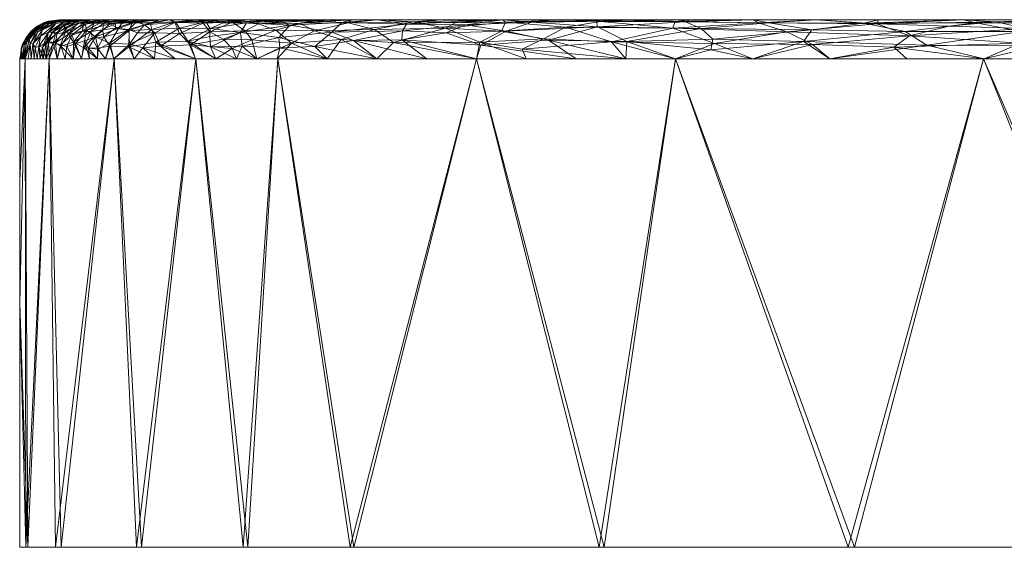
# Model space of a CAD drawing. Header units: millimetres. Extents: x -75 to 75, y 0 to 77.
# Tile 1 of 68: x -75 to -50, y 0 to 14. Entities that reach past the tile are written whole.
import ezdxf

# ---------------------------------------------------------------- set-up
doc = ezdxf.new("R2010")
doc.units = ezdxf.units.MM
doc.layers.add('A-GENM', color=13, linetype='Continuous')

# ---------------------------------------------------------------- blocks, each defined once
blk = doc.blocks.new('Model_FFAS1721-609A00BF0 - Model_FFAS1721-609A00BF0-430332-Preview')
at = {"layer": 'A-GENM', "lineweight": 9}
mesh = blk.add_polyface(dxfattribs=at)
corners = [(-74.55, 13.331, -2.397), (-74.832, 13.046, -3.189), (-74.707, 13.207, 0), (-74.736, 12.891, -19.137), (-74.709, 12.5, -21.276), (-74.786, 12.5, -19.15), (-74.447, 13.375, -8.787), (-74.29, 13.433, -11.679), (-74.649, 13.204, -11.835), (-74.959, 12.759, -3.09), (-74.925, 12.87, 0), (-74.601, 13.221, -14.246), (-74.349, 13.384, -15.534), (-74.568, 13.216, -16.545), (-74.898, 12.5, -12.641), (-74.829, 12.921, -12.896), (-74.88, 12.5, -14.832), (-74.667, 13.226, -7.123), (-74.856, 12.995, -5.097), (-74.546, 13.329, -5.193), (-74.758, 12.989, -15.497), (-74.933, 12.5, -8.259), (-74.857, 12.974, -7.042), (-74.889, 12.848, -10.301), (-74.728, 13.145, -9.245), (-74.967, 12.5, -4.13), (-74.954, 12.75, -5.457), (-74.533, 13.187, -19.687), (-74.663, 12.88, -22.265), (-74.37, 13.425, 0), (-74.983, 12.5, -2.065), (-74.862, 12.5, -17.023), (-74.95, 12.5, -6.195), (-74.268, 13.459, -3.131), (-75, 12.5, 0), (-74.915, 12.5, -10.45), (-74.417, 13.238, -22.217), (-74.467, 13.075, -25.214), (-74.6, 12.791, -25.337), (-74.632, 12.5, -23.403), (-74.51, 12.81, -27.611), (-74.403, 12.5, -29.783), (-74.479, 12.5, -27.656), (-74.556, 12.5, -25.529), (-74.258, 13.395, -19.166)]
mesh.append_faces([[corners[k] for k in face] for face in [(14, 15, 16), (29, 0, 2), (30, 9, 25), (31, 3, 5), (39, 38, 43)]], dxfattribs={"vtx0": -1, "vtx1": -1})
mesh.append_faces([[corners[k] for k in face] for face in [(0, 1, 2), (6, 7, 8), (9, 10, 1), (11, 12, 13), (17, 18, 19), (3, 20, 13), (21, 22, 23), (17, 6, 24), (15, 14, 23), (25, 9, 26), (6, 8, 24), (3, 27, 28), (1, 0, 19), (10, 9, 30), (20, 3, 31), (4, 3, 28), (0, 33, 19), (20, 11, 13), (24, 23, 22), (26, 18, 22), (18, 9, 1), (21, 26, 22), (15, 23, 8), (28, 27, 36), (37, 28, 36), (38, 39, 28), (38, 40, 43), (9, 18, 26), (19, 18, 1), (23, 24, 8), (17, 24, 22), (18, 17, 22), (6, 17, 19), (15, 11, 20), (7, 11, 8), (13, 44, 27), (11, 15, 8), (15, 20, 16), (13, 27, 3), (38, 37, 40), (28, 37, 38)]], dxfattribs={"vtx0": -1, "vtx1": -1, "vtx2": -1})
mesh.append_faces([[corners[k] for k in face] for face in [(3, 4, 5), (1, 10, 2), (26, 21, 32), (23, 14, 35), (40, 41, 42), (20, 31, 16)]], dxfattribs={"vtx0": -1, "vtx2": -1})
mesh.append_faces([[corners[k] for k in face] for face in [(32, 25, 26), (35, 21, 23), (39, 4, 28), (42, 43, 40)]], dxfattribs={"vtx1": -1, "vtx2": -1})
mesh.append_faces([[corners[k] for k in face] for face in [(30, 34, 10)]], dxfattribs={"vtx2": -1})
mesh = blk.add_polyface(dxfattribs=at)
corners = [(-74.959, 12.759, 3.09), (-74.954, 12.75, 5.457), (-74.856, 12.995, 5.096), (-74.933, 12.5, 8.26), (-74.889, 12.848, 10.3), (-74.857, 12.974, 7.042), (-74.862, 12.5, 17.023), (-74.736, 12.891, 19.138), (-74.758, 12.989, 15.497), (-74.786, 12.5, 19.15), (-74.709, 12.5, 21.276), (-74.546, 13.329, 5.193), (-74.268, 13.459, 3.131), (-74.55, 13.331, 2.397), (-74.967, 12.5, 4.13), (-74.983, 12.5, 2.065), (-74.831, 13.046, 3.189), (-74.707, 13.207, 0), (-74.829, 12.921, 12.896), (-74.88, 12.5, 14.832), (-74.37, 13.425, 0), (-74.663, 12.88, 22.265), (-74.632, 12.5, 23.403), (-74.568, 13.216, 16.545), (-74.533, 13.187, 19.687), (-74.6, 12.791, 25.337), (-74.51, 12.81, 27.611), (-74.467, 13.075, 25.214), (-74.686, 13.19, 9.533), (-74.447, 13.375, 8.787), (-74.659, 13.233, 7.262), (-74.925, 12.87, 0), (-74.649, 13.204, 11.835), (-74.417, 13.238, 22.217), (-74.29, 13.433, 11.679), (-74.601, 13.221, 14.246), (-75, 12.5, 0), (-74.95, 12.5, 6.195), (-74.915, 12.5, 10.45), (-74.349, 13.384, 15.534), (-74.556, 12.5, 25.53), (-74.479, 12.5, 27.656), (-74.417, 12.793, 29.903), (-74.898, 12.5, 12.641), (-74.257, 13.395, 19.166)]
mesh.append_faces([[corners[k] for k in face] for face in [(14, 0, 15), (3, 1, 37), (43, 4, 38)]], dxfattribs={"vtx0": -1, "vtx1": -1})
mesh.append_faces([[corners[k] for k in face] for face in [(0, 1, 2), (3, 4, 5), (6, 7, 8), (11, 12, 13), (16, 13, 17), (18, 19, 8), (23, 7, 24), (25, 26, 27), (11, 13, 16), (28, 29, 30), (31, 15, 0), (28, 32, 29), (33, 21, 27), (21, 33, 24), (34, 29, 32), (1, 3, 5), (16, 2, 11), (23, 35, 8), (18, 35, 32), (7, 10, 21), (11, 30, 29), (4, 18, 32), (1, 0, 14), (31, 0, 16), (2, 1, 5), (34, 32, 35), (39, 35, 23), (26, 25, 40), (26, 41, 42), (2, 5, 30), (0, 2, 16), (2, 30, 11), (5, 4, 28), (5, 28, 30), (4, 32, 28), (7, 23, 8), (43, 18, 4), (35, 18, 8), (23, 24, 44), (21, 24, 7), (27, 21, 25), (22, 25, 21)]], dxfattribs={"vtx0": -1, "vtx1": -1, "vtx2": -1})
mesh.append_faces([[corners[k] for k in face] for face in [(7, 9, 10), (13, 20, 17), (21, 10, 22), (1, 14, 37), (4, 3, 38), (7, 6, 9), (25, 22, 40), (26, 40, 41), (18, 43, 19)]], dxfattribs={"vtx0": -1, "vtx2": -1})
mesh.append_faces([[corners[k] for k in face] for face in [(17, 31, 16), (19, 6, 8)]], dxfattribs={"vtx1": -1, "vtx2": -1})
mesh.append_faces([[corners[k] for k in face] for face in [(31, 36, 15)]], dxfattribs={"vtx2": -1})
mesh = blk.add_polyface(dxfattribs=at)
corners = [(-73.582, 13.5, -24.586), (-74.101, 13.434, -21.826), (-73.669, 13.5, -22.352), (-73.982, 13.5, -2.064), (-74.268, 13.459, -3.131), (-74.37, 13.425, 0), (-74.242, 13.464, -5.555), (-74.447, 13.375, -8.787), (-74.546, 13.329, -5.193), (-74.55, 13.331, -2.397), (-74.073, 13.403, -25.195), (-74.263, 13.179, -28.424), (-74.467, 13.075, -25.214), (-73.929, 13.5, -8.257), (-73.964, 13.5, -4.128), (-74, 13.5, 0), (-74.258, 13.395, -19.166), (-74.417, 13.238, -22.217), (-74.327, 12.907, -30.887), (-74.152, 13.184, -30.788), (-73.845, 13.5, -17.884), (-74.349, 13.384, -15.534), (-73.887, 13.5, -13.071), (-74.29, 13.433, -11.679), (-73.908, 13.5, -10.664), (-74.51, 12.81, -27.611), (-74.601, 13.221, -14.246), (-74.144, 12.908, -34.297), (-74.326, 12.5, -31.909), (-73.896, 13.428, -28.359), (-73.946, 13.5, -6.193), (-73.866, 13.5, -15.477), (-74.533, 13.187, -19.687), (-73.757, 13.5, -20.118), (-74.403, 12.5, -29.783), (-73.494, 13.5, -26.82), (-73.835, 13.288, -34.516), (-73.83, 13.183, -36.425), (-74.081, 13.133, -33.013), (-73.885, 13.337, -32.394), (-73.944, 13.365, -30.262), (-73.957, 12.859, -37.467), (-73.797, 12.812, -39.788), (-73.665, 13.101, -39.582), (-73.66, 13.457, -31.645), (-73.836, 12.5, -38.271), (-74.043, 12.5, -36.154), (-73.489, 13.407, -36.751), (-74.25, 12.5, -34.036), (-73.629, 12.5, -40.389), (-74.568, 13.216, -16.545), (-73.562, 13.446, -34.034)]
mesh.append_faces([[corners[k] for k in face] for face in [(0, 1, 2), (13, 6, 30), (45, 42, 49), (24, 7, 13), (33, 16, 20), (28, 27, 48)]], dxfattribs={"vtx0": -1, "vtx1": -1})
mesh.append_faces([[corners[k] for k in face] for face in [(3, 4, 5), (6, 7, 8), (8, 4, 6), (5, 4, 9), (10, 11, 12), (6, 13, 7), (4, 14, 6), (16, 1, 17), (18, 11, 19), (20, 16, 21), (22, 21, 23), (7, 24, 23), (11, 25, 12), (23, 21, 26), (27, 28, 18), (10, 29, 11), (1, 0, 10), (32, 16, 17), (16, 33, 1), (10, 12, 17), (34, 25, 18), (10, 17, 1), (10, 35, 29), (18, 25, 11), (36, 37, 38), (27, 38, 37), (39, 19, 40), (27, 37, 41), (42, 41, 43), (40, 44, 39), (37, 36, 47), (41, 37, 43), (27, 41, 46), (45, 41, 42), (40, 11, 29), (18, 19, 38), (21, 16, 50), (38, 19, 39), (38, 39, 36), (18, 38, 27), (36, 39, 51), (11, 40, 19), (29, 44, 40)]], dxfattribs={"vtx0": -1, "vtx1": -1, "vtx2": -1})
mesh.append_faces([[corners[k] for k in face] for face in [(4, 3, 14), (6, 14, 30), (41, 45, 46)]], dxfattribs={"vtx0": -1, "vtx2": -1})
mesh.append_faces([[corners[k] for k in face] for face in [(31, 20, 21, 22), (46, 48, 27), (24, 22, 23), (33, 2, 1), (28, 34, 18)]], dxfattribs={"vtx1": -1, "vtx2": -1})
mesh.append_faces([[corners[k] for k in face] for face in [(5, 15, 3)]], dxfattribs={"vtx2": -1})
mesh = blk.add_polyface(dxfattribs=at)
corners = [(-74.546, 13.329, 5.193), (-74.447, 13.375, 8.787), (-74.242, 13.464, 5.555), (-73.896, 13.428, 28.359), (-73.494, 13.5, 26.82), (-74.073, 13.403, 25.195), (-74.37, 13.425, 0), (-73.982, 13.5, 2.064), (-74, 13.5, 0), (-74.08, 12.909, 35.334), (-73.948, 12.821, 37.794), (-73.749, 13.127, 38.241), (-73.929, 13.5, 8.257), (-73.964, 13.5, 4.128), (-74.268, 13.459, 3.131), (-74.417, 13.238, 22.217), (-74.467, 13.075, 25.214), (-74.263, 12.938, 31.893), (-74.25, 12.5, 34.036), (-74.349, 13.384, 15.534), (-73.845, 13.5, 17.884), (-73.866, 13.5, 15.477), (-73.887, 13.5, 13.071), (-74.29, 13.433, 11.679), (-73.946, 13.5, 6.193), (-73.908, 13.5, 10.664), (-74.55, 13.331, 2.397), (-74.533, 13.187, 19.687), (-74.257, 13.395, 19.166), (-74.417, 12.793, 29.903), (-74.263, 13.179, 28.425), (-74.51, 12.81, 27.611), (-74.085, 13.433, 22.509), (-73.757, 13.5, 20.118), (-73.581, 13.5, 24.586), (-74.326, 12.5, 31.909), (-74.158, 13.179, 30.771), (-74.04, 13.172, 33.15), (-73.879, 13.355, 31.955), (-73.8, 13.281, 35.22), (-73.712, 13.457, 30.559), (-73.629, 12.5, 40.389), (-73.625, 12.921, 41.303), (-74.043, 12.5, 36.154), (-73.537, 13.451, 34.175), (-73.519, 13.413, 36.101), (-74.601, 13.221, 14.246), (-74.568, 13.216, 16.545), (-73.669, 13.5, 22.352), (-74.403, 12.5, 29.783), (-74.479, 12.5, 27.656), (-73.836, 12.5, 38.271)]
mesh.append_faces([[corners[k] for k in face] for face in [(6, 7, 8)]], dxfattribs={"vtx0": -1})
mesh.append_faces([[corners[k] for k in face] for face in [(35, 29, 49), (43, 9, 18)]], dxfattribs={"vtx0": -1, "vtx1": -1})
mesh.append_faces([[corners[k] for k in face] for face in [(0, 1, 2), (3, 4, 5), (9, 10, 11), (12, 2, 1), (2, 13, 14), (15, 16, 5), (9, 17, 18), (6, 14, 7), (19, 22, 23), (0, 2, 14), (25, 1, 23), (14, 6, 26), (27, 15, 28), (29, 30, 31), (15, 5, 32), (32, 33, 28), (16, 31, 30), (30, 3, 5), (30, 5, 16), (30, 29, 36), (36, 37, 38), (9, 39, 37), (36, 3, 30), (40, 3, 38), (10, 41, 42), (9, 11, 39), (9, 43, 10), (44, 38, 39), (11, 45, 39), (42, 11, 10), (20, 19, 28), (23, 46, 19), (28, 19, 47), (28, 15, 32), (34, 32, 5), (29, 35, 17), (37, 36, 17), (3, 36, 38), (9, 37, 17), (38, 37, 39), (29, 17, 36), (44, 40, 38)]], dxfattribs={"vtx0": -1, "vtx1": -1, "vtx2": -1})
mesh.append_faces([[corners[k] for k in face] for face in [(19, 20, 21), (23, 22, 25), (5, 4, 34), (29, 50, 49)]], dxfattribs={"vtx0": -1, "vtx2": -1})
mesh.append_faces([[corners[k] for k in face] for face in [(2, 12, 24, 13), (32, 34, 48, 33), (10, 43, 51, 41)]], dxfattribs={"vtx0": -1, "vtx3": -1})
mesh.append_faces([[corners[k] for k in face] for face in [(13, 7, 14), (25, 12, 1), (35, 18, 17), (21, 22, 19), (33, 20, 28)]], dxfattribs={"vtx1": -1, "vtx2": -1})
mesh = blk.add_polyface(dxfattribs=at)
corners = [(-72.692, 12.903, -49.685), (-72.47, 13.276, -49.234), (-72.204, 13.249, -51.295), (-72.887, 13.443, -42.982), (-73.32, 13.389, -39.552), (-72.648, 13.5, -40.199), (-72.698, 13.393, -45.916), (-72.154, 13.5, -44.643), (-73.065, 13.061, -46.075), (-73.23, 13.5, -33.522), (-73.562, 13.446, -34.034), (-73.66, 13.457, -31.645), (-73.406, 13.5, -29.054), (-73.318, 13.5, -31.288), (-73.489, 13.407, -36.751), (-72.895, 13.5, -37.977), (-73.665, 13.101, -39.582), (-73.83, 13.183, -36.425), (-71.907, 13.5, -46.865), (-72.187, 12.871, -53.054), (-72.594, 12.5, -50.978), (-71.847, 12.78, -55.122), (-72.071, 12.5, -53.041), (-71.987, 13.16, -53.187), (-71.804, 13.369, -52.702), (-71.545, 13.162, -55.595), (-71.66, 13.5, -49.087), (-72.378, 13.417, -48.113), (-73.422, 12.5, -42.507), (-73.573, 12.885, -42.06), (-73.338, 12.959, -44.117), (-73.291, 13.228, -42.563), (-72.801, 12.5, -48.86), (-72.989, 12.742, -47.88), (-73.008, 12.5, -46.742), (-73.244, 12.77, -45.684), (-72.013, 13.443, -50.276), (-72.401, 13.5, -42.421), (-73.215, 12.5, -44.625), (-73.629, 12.5, -40.389), (-73.797, 12.812, -39.788), (-73.582, 13.5, -24.586), (-73.494, 13.5, -26.82), (-74.073, 13.403, -25.195), (-73.885, 13.337, -32.394), (-73.142, 13.5, -35.755), (-73.835, 13.288, -34.516), (-73.896, 13.428, -28.359)]
mesh.append_faces([[corners[k] for k in face] for face in [(26, 27, 18), (32, 0, 20), (45, 10, 9)]], dxfattribs={"vtx0": -1, "vtx1": -1})
mesh.append_faces([[corners[k] for k in face] for face in [(0, 1, 2), (3, 4, 5), (6, 3, 7), (0, 8, 1), (9, 10, 11), (14, 15, 4), (6, 1, 8), (4, 16, 17), (0, 19, 20), (21, 22, 19), (23, 2, 24), (25, 19, 23), (28, 29, 30), (31, 3, 6), (0, 32, 33), (34, 35, 33), (35, 30, 8), (31, 6, 8), (26, 36, 27), (4, 3, 31), (16, 4, 31), (31, 29, 16), (30, 31, 8), (33, 8, 0), (8, 33, 35), (38, 30, 35), (31, 30, 29), (40, 16, 29), (29, 39, 40), (10, 44, 11), (17, 14, 4), (45, 14, 10), (14, 46, 10), (12, 11, 47), (25, 21, 19), (19, 0, 2), (2, 23, 19), (36, 24, 2), (2, 1, 36), (27, 36, 1), (1, 6, 27), (18, 27, 6)]], dxfattribs={"vtx0": -1, "vtx1": -1, "vtx2": -1})
mesh.append_faces([[corners[k] for k in face] for face in [(6, 7, 18), (29, 28, 39), (47, 42, 12), (14, 45, 15)]], dxfattribs={"vtx0": -1, "vtx2": -1})
mesh.append_faces([[corners[k] for k in face] for face in [(11, 12, 13, 9), (3, 5, 37, 7)]], dxfattribs={"vtx0": -1, "vtx3": -1})
mesh.append_faces([[corners[k] for k in face] for face in [(38, 28, 30), (34, 38, 35), (32, 34, 33), (41, 42, 43), (15, 5, 4), (22, 20, 19)]], dxfattribs={"vtx1": -1, "vtx2": -1})
mesh = blk.add_polyface(dxfattribs=at)
corners = [(74, 13.5), (73.844, 13.5, -17.884), (73.139, 13.5, -35.755), (71.155, 13.5, -53.53), (65.83, 13.5, -70.6), (53.022, 13.5, -83.039), (35.727, 13.5, -87.586), (17.884, 13.5, -88.803), (0, 13.5, -89), (-17.884, 13.5, -88.803), (-35.727, 13.5, -87.586), (-53.022, 13.5, -83.039), (-65.83, 13.5, -70.6), (-71.155, 13.5, -53.53), (-73.139, 13.5, -35.755), (-73.845, 13.5, -17.884), (-74, 13.5, 0), (-73.845, 13.5, 17.884), (-73.139, 13.5, 35.755), (-71.155, 13.5, 53.53), (-65.83, 13.5, 70.6), (-53.022, 13.5, 83.039), (-35.727, 13.5, 87.586), (-17.884, 13.5, 88.803), (0, 13.5, 89), (17.884, 13.5, 88.803), (35.727, 13.5, 87.586), (53.022, 13.5, 83.039), (65.83, 13.5, 70.6), (71.155, 13.5, 53.53), (73.139, 13.5, 35.755), (73.845, 13.5, 17.884)]
mesh.append_faces([[corners[k] for k in face] for face in [(26, 29, 25)]], dxfattribs={"vtx0": -1, "vtx1": -1})
mesh.append_faces([[corners[k] for k in face] for face in [(16, 0, 1, 15), (17, 31, 0, 16), (15, 8, 9, 14), (19, 22, 23, 18)]], dxfattribs={"vtx0": -1, "vtx2": -1})
mesh.append_faces([[corners[k] for k in face] for face in [(1, 7, 8, 15)]], dxfattribs={"vtx0": -1, "vtx2": -1, "vtx3": -1})
mesh.append_faces([[corners[k] for k in face] for face in [(7, 1, 2, 3), (25, 29, 30, 31)]], dxfattribs={"vtx0": -1, "vtx3": -1})
mesh.append_faces([[corners[k] for k in face] for face in [(28, 29, 26, 27)]], dxfattribs={"vtx1": -1})
mesh.append_faces([[corners[k] for k in face] for face in [(24, 25, 31, 17)]], dxfattribs={"vtx1": -1, "vtx2": -1, "vtx3": -1})
mesh.append_faces([[corners[k] for k in face] for face in [(6, 7, 3, 4), (9, 10, 13, 14), (17, 18, 23, 24)]], dxfattribs={"vtx1": -1, "vtx3": -1})
mesh.append_faces([[corners[k] for k in face] for face in [(4, 5, 6), (20, 21, 22, 19)]], dxfattribs={"vtx2": -1})
mesh.append_faces([[corners[k] for k in face] for face in [(10, 11, 12, 13)]], dxfattribs={"vtx3": -1})
mesh = blk.add_polyface(dxfattribs=at)
corners = [(-72.2, 13.227, 51.478), (-71.616, 13.249, 54.763), (-71.659, 13.423, 52.881), (-72.21, 12.804, 53.06), (-72.594, 12.5, 50.978), (-72.071, 12.5, 53.041), (-73.625, 12.921, 41.303), (-73.402, 13.208, 41.583), (-73.749, 13.127, 38.241), (-73.406, 13.5, 29.054), (-73.896, 13.428, 28.359), (-73.712, 13.457, 30.559), (-72.125, 13.42, 49.925), (-72.551, 13.283, 48.568), (-73.351, 13.423, 38.157), (-73.519, 13.413, 36.101), (-73.422, 12.5, 42.507), (-73.358, 12.778, 44.625), (-73.537, 13.451, 34.175), (-73.318, 13.5, 31.288), (-72.801, 12.5, 48.86), (-72.692, 12.825, 49.909), (-73.01, 12.77, 47.656), (-73.104, 13.405, 41.673), (-73.171, 13.198, 44.092), (-72.841, 13.407, 44.325), (-72.546, 13.406, 46.976), (-71.66, 13.5, 49.087), (-71.907, 13.5, 46.865), (-72.154, 13.5, 44.643), (-72.881, 13.24, 46.326), (-71.52, 12.927, 56.485), (-71.548, 12.5, 55.104), (-73.008, 12.5, 46.743), (-73.215, 12.5, 44.625), (-72.85, 13.058, 47.871), (-71.413, 13.5, 51.309), (-73.145, 13.022, 45.586), (-72.648, 13.5, 40.199), (-72.401, 13.5, 42.421), (-73.142, 13.5, 35.755), (-72.895, 13.5, 37.977), (-73.8, 13.281, 35.22), (-73.23, 13.5, 33.522), (-73.494, 13.5, 26.82), (-73.629, 12.5, 40.389)]
mesh.append_faces([[corners[k] for k in face] for face in [(20, 22, 33), (32, 3, 5), (39, 25, 29)]], dxfattribs={"vtx0": -1, "vtx1": -1})
mesh.append_faces([[corners[k] for k in face] for face in [(0, 1, 2), (6, 7, 8), (9, 10, 11), (0, 12, 13), (8, 14, 15), (16, 17, 6), (18, 19, 11), (20, 21, 22), (23, 24, 25), (26, 30, 13), (31, 3, 32), (26, 25, 30), (12, 0, 2), (33, 22, 17), (1, 3, 31), (21, 35, 22), (0, 35, 21), (4, 3, 21), (0, 21, 3), (3, 1, 0), (12, 2, 36), (37, 24, 17), (38, 14, 23), (25, 39, 23), (40, 18, 15), (7, 14, 8), (30, 25, 24), (15, 18, 42), (30, 24, 37), (37, 22, 35), (24, 23, 7), (24, 6, 17), (7, 23, 14), (27, 26, 12), (13, 30, 35), (0, 13, 35), (12, 26, 13), (22, 37, 17), (35, 30, 37), (26, 29, 25), (15, 14, 41), (6, 24, 7)]], dxfattribs={"vtx0": -1, "vtx1": -1, "vtx2": -1})
mesh.append_faces([[corners[k] for k in face] for face in [(3, 4, 5), (14, 38, 41), (11, 19, 9), (15, 41, 40)]], dxfattribs={"vtx0": -1, "vtx2": -1})
mesh.append_faces([[corners[k] for k in face] for face in [(26, 27, 28, 29), (17, 16, 34, 33)]], dxfattribs={"vtx0": -1, "vtx3": -1})
mesh.append_faces([[corners[k] for k in face] for face in [(20, 4, 21), (36, 27, 12), (43, 19, 18, 40), (9, 44, 10), (39, 38, 23), (45, 16, 6)]], dxfattribs={"vtx1": -1, "vtx2": -1})
mesh = blk.add_polyface(dxfattribs=at)
corners = [(-71.545, 13.162, -55.595), (-71.804, 13.369, -52.702), (-71.031, 13.426, -56.219), (-70.304, 13.415, -59.569), (-69.838, 13.5, -57.801), (-70.502, 12.5, -59.229), (-71.4, 12.822, -57.262), (-70.632, 12.858, -60.452), (-70.132, 13.188, -61.522), (-70.915, 13.147, -58.598), (-71.847, 12.78, -55.122), (-67.836, 13.408, -67.329), (-66.521, 13.5, -68.476), (-66.596, 13.423, -69.991), (-68.893, 13.393, -64.588), (-67.184, 13.5, -66.341), (-69.795, 13.002, -63.158), (-69.232, 13.213, -64.389), (-69.568, 12.759, -64.208), (-69.565, 13.437, -62.108), (-68.444, 13.228, -66.541), (-68.049, 12.896, -68.123), (-69.065, 12.984, -65.397), (-67.461, 13.217, -68.92), (-66.774, 12.99, -70.732), (-68.933, 12.5, -65.418), (-65.925, 13.252, -71.859), (-67.848, 13.5, -64.206), (-69.979, 12.5, -61.292), (-69.456, 12.5, -63.355), (-71.025, 12.5, -57.167), (-68.511, 13.5, -62.071), (-69.175, 13.5, -59.936), (-71.166, 13.5, -53.531), (-70.502, 13.5, -55.666), (-72.013, 13.443, -50.276), (-71.413, 13.5, -51.309), (-72.071, 12.5, -53.041), (-71.548, 12.5, -55.104), (-67.136, 12.5, -69.186), (-68.41, 12.5, -67.481), (-71.987, 13.16, -53.187), (-65.863, 12.5, -70.892), (-71.66, 13.5, -49.087)]
mesh.append_faces([[corners[k] for k in face] for face in [(12, 11, 15), (28, 18, 29), (27, 19, 31), (37, 10, 38), (25, 21, 40), (39, 24, 42), (36, 35, 43)]], dxfattribs={"vtx0": -1, "vtx1": -1})
mesh.append_faces([[corners[k] for k in face] for face in [(0, 1, 2), (3, 2, 4), (5, 6, 7), (3, 8, 9), (10, 0, 6), (11, 12, 13), (9, 7, 6), (11, 14, 15), (16, 8, 17), (7, 16, 18), (3, 19, 8), (20, 17, 14), (21, 22, 20), (11, 20, 14), (21, 23, 24), (7, 8, 16), (22, 25, 18), (26, 24, 23), (23, 13, 26), (13, 23, 11), (20, 11, 23), (19, 27, 14), (21, 20, 23), (20, 22, 17), (16, 17, 22), (19, 17, 8), (22, 18, 16), (18, 28, 7), (9, 8, 7), (6, 30, 10), (6, 0, 9), (9, 2, 3), (2, 9, 0), (33, 2, 1), (35, 36, 1), (22, 21, 25), (24, 39, 21), (19, 14, 17), (32, 19, 3), (1, 0, 41)]], dxfattribs={"vtx0": -1, "vtx1": -1, "vtx2": -1})
mesh.append_faces([[corners[k] for k in face] for face in [(6, 5, 30), (3, 4, 32), (2, 33, 34), (10, 30, 38), (19, 32, 31)]], dxfattribs={"vtx0": -1, "vtx2": -1})
mesh.append_faces([[corners[k] for k in face] for face in [(25, 29, 18), (27, 15, 14), (28, 5, 7), (34, 4, 2), (36, 33, 1), (39, 40, 21)]], dxfattribs={"vtx1": -1, "vtx2": -1})
mesh = blk.add_polyface(dxfattribs=at)
corners = [(-67.019, 13.179, 69.943), (-68.088, 13.36, 66.954), (-68.37, 13.045, 67.141), (-69.307, 12.824, 64.92), (-68.346, 12.777, 67.524), (-70.699, 12.951, 60.025), (-70.129, 13.275, 61.175), (-70.909, 13.279, 58.016), (-70.12, 12.808, 62.374), (-69.456, 12.5, 63.355), (-71.015, 13.445, 56.034), (-70.238, 13.442, 59.542), (-71.52, 12.927, 56.485), (-66.761, 13.425, 69.643), (-67.454, 12.811, 69.528), (-66.46, 12.965, 71.353), (-70.502, 12.5, 59.229), (-71.025, 12.5, 57.167), (-71.616, 13.249, 54.763), (-68.933, 12.5, 65.418), (-70.137, 13.066, 61.861), (-69.979, 12.5, 61.292), (-69.838, 13.5, 57.801), (-70.502, 13.5, 55.666), (-71.659, 13.423, 52.881), (-71.166, 13.5, 53.531), (-69.199, 13.419, 63.467), (-69.355, 13.169, 64.152), (-69.791, 13.417, 61.493), (-69.175, 13.5, 59.936), (-67.184, 13.5, 66.341), (-68.351, 13.462, 65.583), (-67.529, 13.467, 67.637), (-67.848, 13.5, 64.206), (-67.136, 12.5, 69.186), (-68.41, 12.5, 67.481), (-65.103, 13.386, 72.849), (-66.521, 13.5, 68.476), (-71.413, 13.5, 51.309), (-71.548, 12.5, 55.104), (-68.511, 13.5, 62.071), (-65.857, 13.5, 70.611), (-65.863, 12.5, 70.892)]
mesh.append_faces([[corners[k] for k in face] for face in [(21, 5, 16), (25, 10, 23), (37, 13, 41), (29, 28, 40), (34, 4, 35)]], dxfattribs={"vtx0": -1, "vtx1": -1})
mesh.append_faces([[corners[k] for k in face] for face in [(0, 1, 2), (3, 4, 2), (5, 6, 7), (8, 9, 3), (10, 7, 11), (5, 7, 12), (13, 1, 0), (14, 15, 0), (0, 2, 14), (5, 12, 16), (18, 12, 7), (4, 3, 19), (8, 20, 5), (5, 21, 8), (6, 11, 7), (18, 7, 10), (24, 10, 25), (10, 24, 18), (26, 6, 27), (28, 29, 11), (27, 2, 1), (1, 26, 27), (30, 31, 32), (31, 1, 32), (33, 26, 31), (11, 6, 28), (10, 11, 22), (3, 2, 27), (4, 34, 14), (4, 14, 2), (6, 5, 20), (27, 8, 3), (36, 13, 0), (13, 37, 32), (8, 27, 20), (27, 6, 20), (26, 1, 31), (1, 13, 32), (6, 26, 28), (40, 28, 26), (42, 15, 14)]], dxfattribs={"vtx0": -1, "vtx1": -1, "vtx2": -1})
mesh.append_faces([[corners[k] for k in face] for face in [(12, 17, 16), (10, 22, 23), (24, 25, 38), (12, 39, 17), (31, 30, 33), (3, 9, 19)]], dxfattribs={"vtx0": -1, "vtx2": -1})
mesh.append_faces([[corners[k] for k in face] for face in [(19, 35, 4), (21, 9, 8), (33, 40, 26), (37, 30, 32), (29, 22, 11), (34, 42, 14)]], dxfattribs={"vtx1": -1, "vtx2": -1})
mesh = blk.add_polyface(dxfattribs=at)
corners = [(-60.215, 13.317, 78.956), (-61.899, 13.435, 76.942), (-62.559, 13.205, 76.748), (-64.087, 13.167, 74.879), (-65.211, 13.218, 73.126), (-65.223, 12.986, 73.436), (-57.968, 13.446, 80.462), (-57.567, 13.278, 81.136), (-65.103, 13.386, 72.849), (-65.857, 13.5, 70.611), (-66.761, 13.425, 69.643), (-62.65, 13.5, 73.722), (-64.253, 13.5, 72.166), (-63.587, 13.369, 75.124), (-59.468, 12.938, 80.028), (-61.472, 12.975, 78.169), (-63.207, 12.844, 76.329), (-53.403, 13.415, 83.313), (-54.632, 13.5, 81.5), (-55.832, 13.418, 81.981), (-63.316, 12.5, 74.304), (-64.589, 12.5, 72.598), (-66.46, 12.965, 71.353), (-65.863, 12.5, 70.892), (-54.953, 12.946, 83.069), (-51.796, 12.85, 84.635), (-52.351, 13.196, 84.161), (-57.268, 12.998, 81.629), (-57.319, 12.731, 81.722), (-54.738, 13.244, 82.932), (-58.222, 12.5, 81.127), (-56.249, 12.5, 81.925), (-59.495, 12.5, 79.421), (-60.769, 12.5, 77.715), (-56.236, 13.5, 79.945), (-60.242, 13.455, 78.54), (-57.839, 13.5, 78.389), (-59.443, 13.5, 76.833), (-53.029, 13.5, 83.056), (-61.046, 13.5, 75.278), (-62.042, 12.5, 76.01), (-67.019, 13.179, 69.943), (-54.276, 12.5, 82.722)]
mesh.append_faces([[corners[k] for k in face] for face in [(20, 5, 21), (21, 22, 23), (32, 15, 33), (18, 17, 38)]], dxfattribs={"vtx0": -1, "vtx1": -1})
mesh.append_faces([[corners[k] for k in face] for face in [(0, 1, 2), (3, 4, 5), (6, 0, 7), (8, 9, 10), (2, 13, 3), (14, 7, 0), (15, 2, 16), (17, 18, 19), (1, 13, 2), (16, 3, 5), (24, 25, 26), (27, 7, 14), (24, 27, 28), (29, 26, 17), (19, 7, 29), (26, 29, 24), (19, 29, 17), (7, 19, 6), (27, 29, 7), (6, 19, 34), (1, 0, 35), (35, 37, 1), (3, 16, 2), (15, 0, 2), (15, 32, 14), (5, 20, 16), (13, 1, 11), (4, 3, 13), (4, 13, 8), (22, 21, 5), (0, 6, 35), (8, 41, 4), (22, 4, 41), (15, 16, 33), (0, 15, 14), (11, 8, 13), (4, 22, 5), (42, 25, 24), (36, 35, 6), (14, 30, 28), (29, 27, 24), (24, 28, 31), (14, 28, 27)]], dxfattribs={"vtx0": -1, "vtx1": -1, "vtx2": -1})
mesh.append_faces([[corners[k] for k in face] for face in [(8, 11, 12), (28, 30, 31), (35, 36, 37), (6, 34, 36)]], dxfattribs={"vtx0": -1, "vtx2": -1})
mesh.append_faces([[corners[k] for k in face] for face in [(39, 11, 1, 37), (40, 33, 16, 20), (12, 9, 8), (31, 42, 24), (18, 34, 19), (32, 30, 14)]], dxfattribs={"vtx1": -1, "vtx2": -1})
mesh = blk.add_polyface(dxfattribs=at)
corners = [(-55.375, 13.187, -82.643), (-57.225, 12.889, -81.722), (-58.291, 13.279, -80.61), (-65.925, 13.252, -71.859), (-65.437, 12.915, -73.163), (-66.774, 12.99, -70.732), (-64.105, 13.281, -74.647), (-56.099, 13.422, -81.805), (-53.076, 13.392, -83.527), (-63.232, 12.926, -76.245), (-63.316, 12.5, -74.304), (-62.569, 13.437, -76.167), (-63.863, 13.423, -74.557), (-62.65, 13.5, -73.722), (-62.671, 13.205, -76.617), (-65.863, 12.5, -70.892), (-61.038, 13.312, -78.185), (-61.601, 13.011, -78.008), (-56.236, 13.5, -79.945), (-58.23, 13.452, -80.244), (-58.222, 12.5, -81.127), (-59.858, 12.935, -79.7), (-62.146, 12.749, -77.592), (-62.042, 12.5, -76.009), (-52.235, 13.084, -84.312), (-60.138, 13.45, -78.654), (-59.443, 13.5, -76.833), (-57.839, 13.5, -78.389), (-54.632, 13.5, -81.5), (-53.029, 13.5, -83.056), (-59.496, 12.5, -79.421), (-60.769, 12.5, -77.715), (-54.718, 12.865, -83.237), (-56.249, 12.5, -81.925), (-64.925, 13.449, -72.846), (-66.596, 13.423, -69.991), (-65.857, 13.5, -70.611), (-64.253, 13.5, -72.166), (-64.589, 12.5, -72.598), (-52.635, 12.798, -84.289), (-54.276, 12.5, -82.722), (-61.046, 13.5, -75.278), (-66.521, 13.5, -68.476)]
mesh.append_faces([[corners[k] for k in face] for face in [(33, 32, 40)]], dxfattribs={"vtx0": -1, "vtx1": -1})
mesh.append_faces([[corners[k] for k in face] for face in [(0, 1, 2), (3, 4, 5), (4, 3, 6), (7, 8, 0), (9, 10, 4), (11, 12, 13), (6, 14, 9), (4, 15, 5), (9, 4, 6), (11, 16, 14), (9, 14, 17), (18, 7, 19), (1, 20, 21), (22, 23, 9), (7, 0, 2), (8, 24, 0), (17, 22, 9), (21, 16, 2), (2, 19, 7), (28, 8, 7), (32, 33, 1), (34, 6, 3), (35, 34, 3), (25, 11, 26), (34, 35, 36), (25, 2, 16), (25, 27, 19), (2, 1, 21), (1, 0, 32), (0, 24, 32), (39, 40, 32), (24, 39, 32), (11, 14, 6), (17, 16, 21), (12, 11, 6), (16, 17, 14), (30, 22, 21), (21, 22, 17), (2, 25, 19), (11, 25, 16), (6, 34, 12), (13, 12, 34)]], dxfattribs={"vtx0": -1, "vtx1": -1, "vtx2": -1})
mesh.append_faces([[corners[k] for k in face] for face in [(25, 26, 27), (8, 28, 29), (34, 36, 37), (11, 41, 26), (21, 20, 30), (7, 18, 28), (11, 13, 41)]], dxfattribs={"vtx0": -1, "vtx2": -1})
mesh.append_faces([[corners[k] for k in face] for face in [(22, 30, 31, 23), (4, 10, 38, 15)]], dxfattribs={"vtx0": -1, "vtx3": -1})
mesh.append_faces([[corners[k] for k in face] for face in [(27, 18, 19), (23, 10, 9), (37, 13, 34), (42, 36, 35), (33, 20, 1)]], dxfattribs={"vtx1": -1, "vtx2": -1})
mesh = blk.add_polyface(dxfattribs=at)
corners = [(-48.703, 13.5, -84.19), (-50.027, 13.444, -84.675), (-50.866, 13.5, -83.623), (-37.999, 13.411, -87.686), (-36.418, 13.282, -88.13), (-38.674, 13.129, -87.961), (-50.329, 12.5, -84.318), (-52.303, 12.5, -83.52), (-52.635, 12.798, -84.289), (-49.406, 12.901, -85.531), (-52.235, 13.084, -84.312), (-47.322, 12.986, -86.16), (-47.155, 13.233, -86.01), (-45.347, 13.107, -86.626), (-46.812, 13.438, -85.753), (-53.076, 13.392, -83.527), (-51.228, 13.332, -84.458), (-49.256, 13.274, -85.286), (-46.541, 13.5, -84.757), (-44.378, 13.5, -85.324), (-43.649, 13.411, -86.636), (-43.475, 13.241, -86.95), (-41.027, 13.44, -87.105), (-41.22, 13.253, -87.401), (-43.248, 12.863, -87.264), (-40.325, 12.864, -87.839), (-37.998, 12.858, -88.219), (-38.21, 12.5, -88.004), (-45.677, 12.8, -86.703), (-40.053, 13.5, -86.458), (-37.89, 13.5, -87.025), (-42.216, 13.5, -85.891), (-48.356, 12.5, -85.116), (-36.096, 12.5, -88.252), (-42.437, 12.5, -87.51), (-36.099, 13.029, -88.397), (-44.41, 12.5, -86.712), (-46.383, 12.5, -85.914), (-35.054, 12.766, -88.643), (-53.029, 13.5, -83.056), (-34.544, 13.405, -88.155), (-40.323, 12.5, -87.757), (-35.728, 13.5, -87.592), (-54.276, 12.5, -82.722)]
mesh.append_faces([[corners[k] for k in face] for face in [(0, 1, 2), (27, 26, 33), (36, 24, 34), (31, 20, 19), (43, 8, 7)]], dxfattribs={"vtx0": -1, "vtx1": -1})
mesh.append_faces([[corners[k] for k in face] for face in [(3, 4, 5), (9, 8, 10), (9, 6, 8), (11, 12, 13), (14, 1, 0), (15, 2, 1), (15, 1, 16), (9, 10, 17), (20, 14, 19), (12, 20, 21), (20, 22, 23), (24, 23, 25), (22, 3, 23), (26, 27, 25), (28, 11, 13), (21, 20, 23), (20, 31, 22), (11, 17, 12), (13, 24, 28), (11, 32, 9), (26, 25, 5), (25, 34, 24), (5, 4, 35), (24, 36, 28), (24, 13, 21), (29, 3, 22), (17, 11, 9), (17, 14, 12), (20, 12, 14), (38, 26, 35), (14, 17, 1), (1, 17, 16), (17, 10, 16), (10, 15, 16), (26, 5, 35), (40, 4, 3), (25, 23, 5), (3, 5, 23), (33, 26, 38), (24, 21, 23), (12, 21, 13), (11, 28, 32)]], dxfattribs={"vtx0": -1, "vtx1": -1, "vtx2": -1})
mesh.append_faces([[corners[k] for k in face] for face in [(3, 29, 30), (28, 37, 32), (15, 39, 2), (25, 27, 41)]], dxfattribs={"vtx0": -1, "vtx2": -1})
mesh.append_faces([[corners[k] for k in face] for face in [(14, 0, 18, 19)]], dxfattribs={"vtx0": -1, "vtx3": -1})
mesh.append_faces([[corners[k] for k in face] for face in [(6, 7, 8), (36, 37, 28), (31, 29, 22), (41, 34, 25), (32, 6, 9), (30, 42, 3)]], dxfattribs={"vtx1": -1, "vtx2": -1})
mesh = blk.add_polyface(dxfattribs=at)
corners = [(-53.403, 13.415, 83.313), (-52.351, 13.196, 84.161), (-50.544, 13.42, 84.549), (-34.237, 13.217, 88.472), (-35.926, 13.414, 87.967), (-37.189, 13.206, 88.112), (-44.487, 13.185, 86.774), (-42.905, 12.991, 87.276), (-42.28, 13.231, 87.217), (-51.796, 12.85, 84.635), (-48.929, 12.834, 85.723), (-49.361, 13.2, 85.337), (-46.527, 13.079, 86.331), (-48.703, 13.5, 84.19), (-50.866, 13.5, 83.623), (-43.436, 12.733, 87.265), (-42.437, 12.5, 87.51), (-41.381, 12.767, 87.679), (-39.236, 12.904, 88.007), (-40.069, 13.261, 87.6), (-47.316, 13.401, 85.697), (-44.378, 13.5, 85.324), (-46.541, 13.5, 84.757), (-39.103, 13.441, 87.439), (-37.89, 13.5, 87.025), (-40.053, 13.5, 86.458), (-40.323, 12.5, 87.757), (-33.497, 13.5, 87.744), (-35.728, 13.5, 87.592), (-41.666, 13.457, 86.929), (-43.71, 13.369, 86.711), (-35.621, 12.868, 88.539), (-38.21, 12.5, 88.004), (-36.096, 12.5, 88.252), (-44.901, 12.921, 86.852), (-53.029, 13.5, 83.056), (-46.719, 12.793, 86.421), (-50.329, 12.5, 84.318), (-48.356, 12.5, 85.116), (-54.276, 12.5, 82.722), (-52.302, 12.5, 83.52), (-42.216, 13.5, 85.891), (-33.983, 12.5, 88.499), (-44.41, 12.5, 86.712), (-46.383, 12.5, 85.914)]
mesh.append_faces([[corners[k] for k in face] for face in [(0, 1, 2), (3, 4, 5), (6, 7, 8), (9, 10, 11), (10, 12, 11), (15, 16, 17), (18, 5, 19), (29, 23, 25), (23, 5, 4), (18, 19, 7), (29, 21, 30), (3, 5, 31), (18, 31, 5), (19, 8, 7), (17, 7, 15), (15, 7, 34), (26, 18, 17), (19, 23, 29), (11, 20, 2), (2, 14, 0), (20, 12, 6), (2, 20, 13), (11, 2, 1), (10, 36, 12), (20, 11, 12), (11, 1, 9), (37, 10, 9), (24, 23, 4), (23, 19, 5), (29, 30, 8), (32, 31, 18), (18, 7, 17), (34, 36, 43), (43, 15, 34), (29, 8, 19), (6, 8, 30), (20, 6, 30), (6, 12, 34), (21, 20, 30), (38, 36, 10), (6, 34, 7), (12, 36, 34)]], dxfattribs={"vtx0": -1, "vtx1": -1, "vtx2": -1})
mesh.append_faces([[corners[k] for k in face] for face in [(2, 13, 14), (20, 21, 22), (23, 24, 25), (17, 16, 26), (4, 27, 28), (31, 32, 33), (10, 37, 38), (4, 28, 24)]], dxfattribs={"vtx0": -1, "vtx2": -1})
mesh.append_faces([[corners[k] for k in face] for face in [(9, 39, 40, 37), (29, 25, 41, 21), (36, 38, 44, 43)]], dxfattribs={"vtx0": -1, "vtx3": -1})
mesh.append_faces([[corners[k] for k in face] for face in [(14, 35, 0), (33, 42, 31), (26, 32, 18), (43, 16, 15), (22, 13, 20)]], dxfattribs={"vtx1": -1, "vtx2": -1})
mesh = blk.add_polyface(dxfattribs=at)
corners = [(-75, 0), (-75, 3.125), (-75, 6.25), (-75, 9.375), (-75, 12.5, 0), (-74.862, 12.5, -17.033), (-74.248, 12.5, -34.061), (-72.587, 12.5, -51.02), (-68.399, 12.5, -67.506), (-58.223, 12.5, -81.126), (-42.46, 12.5, -87.505), (-25.548, 12.5, -89.488), (-8.518, 12.5, -89.967), (8.518, 12.5, -89.967), (25.548, 12.5, -89.488), (42.46, 12.5, -87.505), (58.223, 12.5, -81.126), (68.399, 12.5, -67.506), (72.587, 12.5, -51.021), (74.248, 12.5, -34.061), (74.862, 12.5, -17.033), (75, 12.5), (75, 9.375), (75, 6.25), (75, 3.125), (75, 0), (74.79, 0, -20.378), (73.935, 0, -38.721), (71.886, 0, -55.149), (66.451, 0, -71.617), (53.641, 0, -83.87), (36.187, 0, -88.542), (18.244, 0, -89.794), (-0.216, 0, -90), (-18.363, 0, -89.791), (-36.905, 0, -88.446), (-53.805, 0, -83.789), (-66.548, 0, -71.439), (-72.016, 0, -54.455), (-74.086, 0, -36.634), (-74.839, 0, -18.206), (69.168, 0, -63.383), (44.914, 0, -86.206), (60.046, 0, -77.744), (63.311, 12.5, -74.316), (27.216, 0, -89.168), (-45.355, 0, -86.118), (-27.634, 0, -89.118), (-60.177, 0, -77.614), (-63.311, 12.5, -74.316), (-69.282, 0, -62.947), (70.493, 12.5, -59.263), (50.341, 12.5, -84.315), (34.004, 12.5, -88.496), (-50.342, 12.5, -84.315), (-34.004, 12.5, -88.496), (-70.493, 12.5, -59.263)]
mesh.append_faces([[corners[k] for k in face] for face in [(5, 3, 4)]], dxfattribs={"vtx0": -1})
mesh.append_faces([[corners[k] for k in face] for face in [(27, 19, 26), (31, 15, 42), (43, 44, 29), (44, 43, 16), (42, 52, 30), (14, 32, 13), (9, 48, 49), (45, 53, 31), (17, 29, 44), (40, 6, 39), (52, 42, 15), (7, 39, 6), (38, 56, 50), (56, 38, 7)]], dxfattribs={"vtx0": -1, "vtx1": -1})
mesh.append_faces([[corners[k] for k in face] for face in [(20, 23, 26), (40, 2, 5)]], dxfattribs={"vtx0": -1, "vtx1": -1, "vtx2": -1})
mesh.append_faces([[corners[k] for k in face] for face in [(41, 17, 51), (55, 47, 35), (27, 18, 19), (36, 9, 54), (45, 14, 53), (11, 34, 47), (12, 33, 34), (37, 8, 49), (8, 37, 50), (7, 38, 39), (9, 36, 48), (46, 54, 10), (35, 10, 55), (34, 11, 12), (5, 2, 3), (33, 12, 13)]], dxfattribs={"vtx0": -1, "vtx2": -1})
mesh.append_faces([[corners[k] for k in face] for face in [(51, 18, 28), (55, 11, 47), (27, 28, 18), (45, 32, 14), (19, 20, 26), (41, 29, 17), (35, 46, 10), (53, 15, 31), (32, 33, 13), (46, 36, 54), (52, 16, 30), (56, 8, 50), (28, 41, 51), (48, 37, 49), (43, 30, 16), (5, 6, 40)]], dxfattribs={"vtx1": -1, "vtx2": -1})
mesh.append_faces([[corners[k] for k in face] for face in [(24, 25, 26, 23)]], dxfattribs={"vtx2": -1})
mesh.append_faces([[corners[k] for k in face] for face in [(20, 21, 22, 23), (40, 0, 1, 2)]], dxfattribs={"vtx3": -1})
mesh = blk.add_polyface(dxfattribs=at)
corners = [(-75, 0), (-74.79, 0, 20.378), (-73.935, 0, 38.721), (-71.886, 0, 55.149), (-66.451, 0, 71.617), (-53.641, 0, 83.87), (-36.187, 0, 88.542), (-18.244, 0, 89.794), (0.216, 0, 90), (18.363, 0, 89.791), (36.905, 0, 88.446), (53.805, 0, 83.789), (66.548, 0, 71.439), (72.016, 0, 54.455), (74.086, 0, 36.634), (74.839, 0, 18.206), (75, 0), (75, 3.125), (75, 6.25), (75, 9.375), (75, 12.5), (74.862, 12.5, 17.033), (74.248, 12.5, 34.061), (72.587, 12.5, 51.021), (68.399, 12.5, 67.506), (58.223, 12.5, 81.126), (42.46, 12.5, 87.505), (25.548, 12.5, 89.488), (8.518, 12.5, 89.967), (-8.518, 12.5, 89.967), (-25.548, 12.5, 89.488), (-42.46, 12.5, 87.505), (-58.223, 12.5, 81.126), (-68.399, 12.5, 67.506), (-72.587, 12.5, 51.021), (-74.248, 12.5, 34.061), (-74.862, 12.5, 17.033), (-75, 12.5), (-75, 9.375), (-75, 6.25), (-75, 3.125), (-69.168, 0, 63.383), (-44.914, 0, 86.206), (-60.046, 0, 77.744), (-63.311, 12.5, 74.316), (-27.216, 0, 89.168), (45.355, 0, 86.118), (27.634, 0, 89.118), (60.177, 0, 77.614), (63.311, 12.5, 74.316), (69.282, 0, 62.947), (-70.493, 12.5, 59.263), (-50.341, 12.5, 84.315), (-34.004, 12.5, 88.496), (50.341, 12.5, 84.315), (34.004, 12.5, 88.496), (70.493, 12.5, 59.263)]
mesh.append_faces([[corners[k] for k in face] for face in [(21, 18, 19, 20)]], dxfattribs={"vtx0": -1})
mesh.append_faces([[corners[k] for k in face] for face in [(2, 35, 1), (6, 31, 42), (43, 44, 4), (44, 43, 32), (42, 52, 5), (30, 7, 29), (25, 48, 49), (45, 53, 6), (33, 4, 44), (15, 22, 14), (52, 42, 31), (23, 14, 22), (13, 56, 50), (56, 13, 23)]], dxfattribs={"vtx0": -1, "vtx1": -1})
mesh.append_faces([[corners[k] for k in face] for face in [(36, 39, 1), (15, 18, 21)]], dxfattribs={"vtx0": -1, "vtx1": -1, "vtx2": -1})
mesh.append_faces([[corners[k] for k in face] for face in [(41, 33, 51), (55, 47, 10), (2, 34, 35), (11, 25, 54), (45, 30, 53), (27, 9, 47), (28, 8, 9), (12, 24, 49), (24, 12, 50), (23, 13, 14), (25, 11, 48), (46, 54, 26), (10, 26, 55), (9, 27, 28), (8, 28, 29)]], dxfattribs={"vtx0": -1, "vtx2": -1})
mesh.append_faces([[corners[k] for k in face] for face in [(51, 34, 3), (55, 27, 47), (2, 3, 34), (45, 7, 30), (35, 36, 1), (41, 4, 33), (10, 46, 26), (53, 31, 6), (7, 8, 29), (46, 11, 54), (52, 32, 5), (56, 24, 50), (3, 41, 51), (48, 12, 49), (43, 5, 32), (21, 22, 15)]], dxfattribs={"vtx1": -1, "vtx2": -1})
mesh.append_faces([[corners[k] for k in face] for face in [(40, 0, 1, 39)]], dxfattribs={"vtx2": -1})
mesh.append_faces([[corners[k] for k in face] for face in [(36, 37, 38, 39), (15, 16, 17, 18)]], dxfattribs={"vtx3": -1})
mesh = blk.add_polyface(dxfattribs=at)
corners = [(75, 0), (74.839, 0, 18.206), (74.086, 0, 36.634), (72.016, 0, 54.455), (66.548, 0, 71.439), (53.805, 0, 83.789), (36.905, 0, 88.446), (18.363, 0, 89.791), (0.216, 0, 90), (-18.244, 0, 89.794), (-36.187, 0, 88.542), (-53.641, 0, 83.87), (-66.451, 0, 71.617), (-71.886, 0, 55.149), (-73.935, 0, 38.721), (-74.79, 0, 20.378), (-75, 0), (-74.839, 0, -18.206), (-74.086, 0, -36.634), (-72.016, 0, -54.455), (-66.548, 0, -71.439), (-53.805, 0, -83.789), (-36.905, 0, -88.446), (-18.363, 0, -89.791), (-0.216, 0, -90), (18.244, 0, -89.794), (36.187, 0, -88.542), (53.641, 0, -83.87), (66.451, 0, -71.617), (71.886, 0, -55.149), (73.935, 0, -38.721), (74.79, 0, -20.378)]
mesh.append_faces([[corners[k] for k in face] for face in [(17, 31, 0, 16), (19, 22, 23, 18), (1, 15, 16, 0)]], dxfattribs={"vtx0": -1, "vtx2": -1})
mesh.append_faces([[corners[k] for k in face] for face in [(1, 7, 8, 15)]], dxfattribs={"vtx0": -1, "vtx2": -1, "vtx3": -1})
mesh.append_faces([[corners[k] for k in face] for face in [(7, 1, 2, 3)]], dxfattribs={"vtx0": -1, "vtx3": -1})
mesh.append_faces([[corners[k] for k in face] for face in [(11, 12, 10)]], dxfattribs={"vtx1": -1})
mesh.append_faces([[corners[k] for k in face] for face in [(29, 30, 26), (13, 14, 10, 12), (8, 9, 15)]], dxfattribs={"vtx1": -1, "vtx2": -1})
mesh.append_faces([[corners[k] for k in face] for face in [(24, 25, 31, 17)]], dxfattribs={"vtx1": -1, "vtx2": -1, "vtx3": -1})
mesh.append_faces([[corners[k] for k in face] for face in [(25, 26, 30, 31), (23, 24, 17, 18), (3, 4, 6, 7), (14, 15, 9, 10)]], dxfattribs={"vtx1": -1, "vtx3": -1})
mesh.append_faces([[corners[k] for k in face] for face in [(20, 21, 22, 19), (4, 5, 6)]], dxfattribs={"vtx2": -1})
mesh.append_faces([[corners[k] for k in face] for face in [(26, 27, 28, 29)]], dxfattribs={"vtx3": -1})

msp = doc.modelspace()

# ---------------------------------------------------------------- block references
at = {"layer": 'A-GENM', "lineweight": 9}
msp.add_blockref('Model_FFAS1721-609A00BF0 - Model_FFAS1721-609A00BF0-430332-Preview', (0, 0), dxfattribs=at)

doc.saveas('drawing.dxf')
